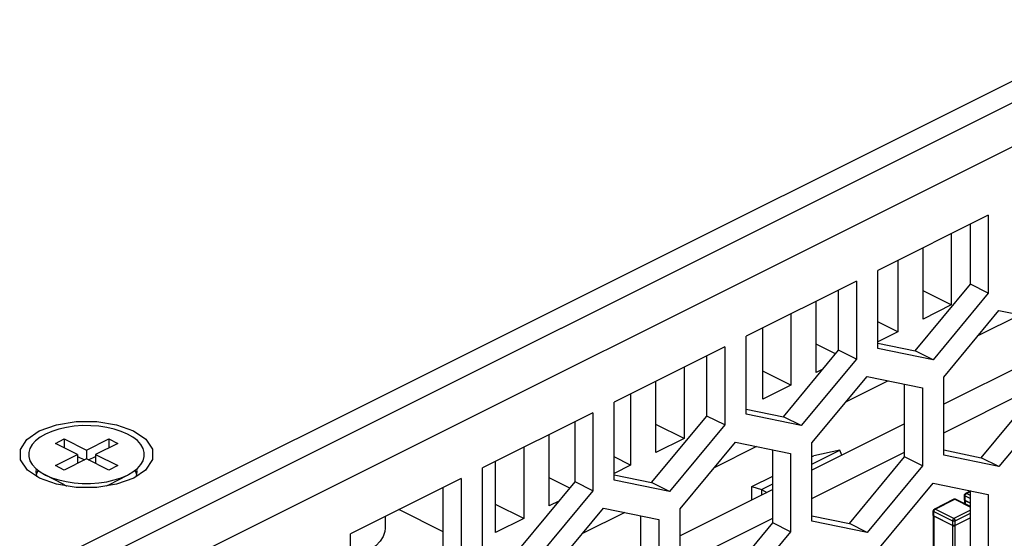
# Paper-space layout '005_EXP_CORICANT_PE_DRAWING_3_1' of a CAD drawing. Header units: millimetres. Extents: x 6 to 413, y 7 to 290.
# Tile 81 of 228: x 171.93 to 178.96, y 87.49 to 91.2. Entities that reach past the tile are written whole.
import ezdxf

# ---------------------------------------------------------------- set-up
doc = ezdxf.new("R2010")
doc.units = ezdxf.units.MM
doc.header["$LTSCALE"] = 23.1
for name, color, linetype in [('BOTTOM_CHASSIS_2_1_2019051_BL55', 7, 'CONTINUOUS'), ('PRT1359_BL234', 7, 'CONTINUOUS'), ('PRT1360_BL151', 7, 'CONTINUOUS'), ('PRT1373_BL141', 7, 'CONTINUOUS'), ('PRT1446_BL148', 7, 'CONTINUOUS'), ('TOP_CHASSIS_2_1_20190516_BL98', 7, 'CONTINUOUS')]:
    doc.layers.add(name, color=color, linetype=linetype)

# ---------------------------------------------------------------- blocks, each defined once
blk = doc.blocks.new('BOTTOM_CHASSIS_2_1_2019051_BL55', base_point=(169.6266, 84.1956))
at = {"layer": 'BOTTOM_CHASSIS_2_1_2019051_BL55', "color": 7, "linetype": 'Continuous'}
for p, q in [((161.7112, 81.6404), (185.758, 93.6638)), ((178.8467, 89.8045), (178.0576, 89.4099)), ((178.8467, 89.8045), (178.8467, 89.2465)), ((178.7194, 89.3101), (178.7194, 89.7408)), ((178.0576, 88.8519), (178.0576, 89.4099)), ((177.9048, 89.3335), (177.1157, 88.939)), ((177.9048, 89.3335), (177.9048, 88.7755)), ((178.3248, 88.8338), (178.7194, 89.3101)), ((178.8467, 89.2465), (178.7194, 89.3101)), ((177.7775, 88.8392), (177.7775, 89.2699)), ((178.8467, 89.2465), (178.4521, 88.7702)), ((178.5285, 88.6464), (178.9231, 89.1227)), ((178.9231, 89.1227), (179.3176, 89.0409)), ((177.1157, 88.381), (177.1157, 88.939)), ((178.0576, 88.8892), (178.3248, 88.8338)), ((176.963, 88.8626), (176.1738, 88.468)), ((176.8357, 88.3682), (176.8357, 88.799)), ((176.963, 88.8626), (176.963, 88.3046)), ((177.383, 88.3629), (177.7775, 88.8392)), ((177.9048, 88.7755), (177.7775, 88.8392)), ((178.4521, 88.7702), (178.0576, 88.8519)), ((178.4521, 88.7702), (178.3248, 88.8338)), ((177.9048, 88.7755), (177.5103, 88.2993)), ((177.5866, 88.1754), (177.9812, 88.6517)), ((177.9812, 88.6517), (178.3758, 88.57)), ((178.2485, 88.0756), (178.2485, 88.5964)), ((178.5285, 88.0884), (178.5285, 88.6464)), ((178.3758, 88.57), (178.3758, 88.012)), ((178.7958, 88.0703), (179.1903, 88.5466)), ((176.1738, 87.91), (176.1738, 88.468)), ((179.3176, 88.4829), (178.9231, 88.0067)), ((176.0211, 88.3917), (175.232, 87.9971)), ((176.0211, 88.3917), (176.0211, 87.8337)), ((177.1157, 88.4183), (177.383, 88.3629)), ((177.5103, 88.2993), (177.1157, 88.381)), ((175.8938, 87.8973), (175.8938, 88.328)), ((176.4411, 87.892), (176.8357, 88.3682)), ((176.963, 88.3046), (176.5684, 87.8283)), ((176.963, 88.3046), (176.8357, 88.3682)), ((177.5103, 88.2993), (177.383, 88.3629)), ((176.6448, 87.7045), (177.0393, 88.1808)), ((177.0393, 88.1808), (177.4339, 88.0991)), ((177.5866, 87.6174), (177.5866, 88.1754)), ((177.3066, 87.6047), (177.3066, 88.1254)), ((177.4339, 88.0991), (177.4339, 87.5411)), ((178.5285, 88.1257), (178.7958, 88.0703)), ((177.8539, 87.5994), (178.2485, 88.0756)), ((178.3758, 88.012), (178.2485, 88.0756)), ((178.9231, 88.0067), (178.5285, 88.0884)), ((178.9231, 88.0067), (178.7958, 88.0703)), ((172.0453, 87.9543), (172.0582, 87.9788)), ((172.7504, 87.9815), (172.7544, 87.9599)), ((175.232, 87.4391), (175.232, 87.9971)), ((178.3758, 88.012), (177.9812, 87.5357)), ((175.0792, 87.9207), (174.2901, 87.5262)), ((175.0792, 87.9207), (175.0792, 87.3627)), ((175.4992, 87.421), (175.8938, 87.8973)), ((176.0211, 87.8337), (175.8938, 87.8973)), ((176.1738, 87.9473), (176.4411, 87.892)), ((176.5684, 87.8283), (176.1738, 87.91)), ((176.5684, 87.8283), (176.4411, 87.892)), ((178.0576, 87.4118), (178.4521, 87.8881)), ((178.4521, 87.8881), (178.8467, 87.8063)), ((174.9519, 87.4264), (174.9519, 87.8571)), ((176.0211, 87.8337), (175.6265, 87.3574)), ((178.7194, 87.312), (178.7194, 87.8327)), ((178.8467, 87.8063), (178.8467, 87.2483)), ((175.7029, 87.2336), (176.0975, 87.7099)), ((176.0975, 87.7099), (176.492, 87.6281)), ((176.6448, 87.1465), (176.6448, 87.7045)), ((176.3647, 87.1338), (176.3647, 87.6545)), ((176.492, 87.6281), (176.492, 87.0701)), ((176.912, 87.1284), (177.3066, 87.6047)), ((177.4339, 87.5411), (177.3066, 87.6047)), ((177.5866, 87.6547), (177.8539, 87.5994)), ((177.9812, 87.5357), (177.5866, 87.6174)), ((177.4339, 87.5411), (177.0393, 87.0648)), ((177.9812, 87.5357), (177.8539, 87.5994)), ((174.2901, 86.9682), (174.2901, 87.5262))]:
    blk.add_line(p, q, dxfattribs=at)
blk = doc.blocks.new('TOP_CHASSIS_2_1_20190516_BL98', base_point=(170.3173, 89.2924))
at = {"layer": 'TOP_CHASSIS_2_1_20190516_BL98', "color": 7, "linetype": 'Continuous'}
for p, q in [((161.0021, 81.7561), (185.6306, 94.0704)), ((161.0021, 81.6002), (185.6306, 93.9145)), ((171.9813, 87.9809), (171.932, 88.0538)), ((172.0667, 87.9235), (171.9813, 87.9809)), ((172.0426, 87.9681), (172.0458, 87.9885)), ((172.0471, 87.9399), (172.0426, 87.9681)), ((172.0469, 87.9645), (172.0451, 87.9526)), ((172.0566, 87.9796), (172.0469, 87.9645)), ((172.824, 87.981), (172.7399, 87.9241)), ((172.7582, 87.965), (172.7487, 87.9798)), ((172.7626, 87.9681), (172.7582, 87.9399)), ((172.7602, 87.9525), (172.7582, 87.965)), ((172.7594, 87.9885), (172.7626, 87.9681)), ((172.051, 87.934), (172.0471, 87.9399)), ((172.1875, 87.8799), (172.0667, 87.9235)), ((172.7399, 87.9241), (172.618, 87.88)), ((172.7582, 87.9399), (172.754, 87.9337)), ((172.3282, 87.8572), (172.1875, 87.8799))]:
    blk.add_line(p, q, dxfattribs=at)
for points in [[(172.0653, 88.2614), (172.1873, 88.3056), (172.3295, 88.3285)], [(172.3295, 88.3285), (172.4771, 88.3283), (172.6177, 88.3056), (172.7386, 88.2621), (172.8266, 88.202), (172.8732, 88.1317), (172.8743, 88.0573), (172.824, 87.981)], [(171.932, 88.0538), (171.9309, 88.1282), (171.9767, 88.2001), (172.0653, 88.2614)], [(172.618, 87.88), (172.4757, 87.8571), (172.3282, 87.8572)]]:
    blk.add_lwpolyline(points, dxfattribs=at)
blk = doc.blocks.new('PRT1373_BL141', base_point=(177.5972, 86.6987))
at = {"layer": 'PRT1373_BL141', "color": 7, "linetype": 'Continuous'}
for p, q in [((179.1903, 88.7836), (178.5285, 88.4526)), ((178.5285, 88.2489), (179.1903, 88.5799)), ((178.2485, 88.3126), (177.5866, 87.9817)), ((177.5866, 88.0236), (177.7859, 88.1232)), ((177.5866, 87.778), (178.2485, 88.1089)), ((177.7859, 88.1232), (177.5993, 88.0845)), ((177.8001, 88.0884), (177.7859, 88.1232)), ((177.5866, 88.0782), (177.5993, 88.0845)), ((177.1579, 87.8638), (177.3066, 87.9381)), ((177.2259, 87.8432), (177.3066, 87.8836)), ((177.3066, 87.8417), (176.6448, 87.5108)), ((177.1579, 87.8638), (177.2259, 87.8432)), ((177.1579, 87.7674), (177.1579, 87.8638)), ((177.2259, 87.8432), (177.2649, 87.8209)), ((177.2259, 87.8432), (177.2259, 87.8013)), ((178.6778, 87.8074), (178.6804, 87.8116)), ((178.6804, 87.8116), (178.6844, 87.8146)), ((178.7194, 87.8321), (178.6844, 87.8146)), ((178.6856, 87.8103), (178.6904, 87.8142)), ((178.6904, 87.8142), (178.7194, 87.8287)), ((178.7194, 87.7997), (178.6904, 87.8142)), ((178.6013, 87.7731), (178.4613, 87.7031)), ((178.4673, 87.7027), (178.6073, 87.7727)), ((178.6053, 87.7743), (178.6013, 87.7731)), ((178.6026, 87.7735), (178.6073, 87.7727)), ((178.6073, 87.7727), (178.6121, 87.7735)), ((178.6073, 87.7727), (178.7194, 87.7167)), ((178.6121, 87.7735), (178.6134, 87.7731)), ((178.7194, 87.7201), (178.6134, 87.7731)), ((178.6769, 87.8025), (178.6778, 87.8074)), ((178.6769, 87.8025), (178.6774, 87.8008)), ((178.6769, 87.769), (178.6769, 87.8025)), ((178.6774, 87.7673), (178.6769, 87.769)), ((178.6769, 87.769), (178.6774, 87.7669)), ((178.6774, 87.8008), (178.6809, 87.7978)), ((178.6809, 87.7642), (178.6774, 87.7673)), ((178.6774, 87.7669), (178.6813, 87.7633)), ((178.6794, 87.74), (178.6794, 87.765)), ((178.6809, 87.7978), (178.7194, 87.7785)), ((178.6809, 87.7642), (178.6809, 87.7978)), ((178.7194, 87.745), (178.6809, 87.7642)), ((178.6813, 87.7633), (178.6812, 87.7633)), ((178.6826, 87.7626), (178.6813, 87.7633)), ((178.6834, 87.7627), (178.7194, 87.7447)), ((178.6834, 87.7381), (178.6834, 87.7627)), ((178.4538, 87.691), (178.4547, 87.6958)), ((178.4538, 87.691), (178.4543, 87.6892)), ((178.4538, 87.6575), (178.4538, 87.691)), ((178.4543, 87.6892), (178.4578, 87.6862)), ((178.4547, 87.6958), (178.4573, 87.7)), ((178.4573, 87.7), (178.4613, 87.7031)), ((178.4578, 87.6862), (178.5914, 87.6194)), ((178.4578, 87.6527), (178.4578, 87.6862)), ((178.4626, 87.6987), (178.4673, 87.7027)), ((178.601, 87.6359), (178.4673, 87.7027)), ((178.7194, 87.6951), (178.601, 87.6359)), ((178.6105, 87.6194), (178.7194, 87.6738)), ((176.6448, 87.3071), (177.3066, 87.638)), ((178.4543, 87.6557), (178.4538, 87.6575)), ((178.4538, 87.6575), (178.4543, 87.6553)), ((178.4578, 87.6527), (178.4543, 87.6557)), ((178.4543, 87.6553), (178.4583, 87.6517)), ((178.4564, 87.4376), (178.4564, 87.6535)), ((178.5914, 87.5859), (178.4578, 87.6527)), ((178.4583, 87.6517), (178.4582, 87.6518)), ((178.4595, 87.6511), (178.4583, 87.6517)), ((178.5914, 87.5856), (178.4603, 87.6511)), ((178.4603, 87.4329), (178.4603, 87.6511)), ((178.5914, 87.6194), (178.5914, 87.5859)), ((178.7194, 87.6403), (178.6105, 87.5859)), ((178.7194, 87.64), (178.6105, 87.5856)), ((178.6105, 87.5859), (178.6105, 87.6194)), ((178.5919, 87.5849), (178.5906, 87.5855)), ((178.5914, 87.5856), (178.5914, 87.3674)), ((178.5918, 87.585), (178.5919, 87.5849)), ((178.6042, 87.5832), (178.61, 87.5849)), ((178.6113, 87.5855), (178.61, 87.5849)), ((178.61, 87.5849), (178.6101, 87.585)), ((178.6105, 87.3674), (178.6105, 87.5856))]:
    blk.add_line(p, q, dxfattribs=at)
for points in [[(178.6904, 87.8142), (178.6856, 87.815), (178.6844, 87.8146)], [(178.6134, 87.7731), (178.6095, 87.7743), (178.6053, 87.7743)], [(178.6809, 87.7978), (178.6821, 87.8042), (178.6856, 87.8103)], [(178.6812, 87.7633), (178.681, 87.7635), (178.6809, 87.7642)], [(178.4578, 87.6862), (178.4591, 87.6927), (178.4626, 87.6987)], [(178.4673, 87.7027), (178.4626, 87.7035), (178.4613, 87.7031)], [(178.4582, 87.6518), (178.458, 87.652), (178.4578, 87.6527)], [(178.601, 87.6359), (178.5962, 87.6319), (178.5927, 87.6259), (178.5914, 87.6194)], [(178.5914, 87.6194), (178.5975, 87.6177), (178.6045, 87.6177), (178.6105, 87.6194)], [(178.6105, 87.6194), (178.6092, 87.6259), (178.6057, 87.6319), (178.601, 87.6359)], [(178.5914, 87.5859), (178.5916, 87.5852), (178.5918, 87.585)], [(178.6105, 87.5859), (178.6045, 87.5841), (178.5975, 87.5841), (178.5914, 87.5859)], [(178.5919, 87.5849), (178.5977, 87.5832), (178.6042, 87.5832)], [(178.6101, 87.585), (178.6103, 87.5852), (178.6105, 87.5859)]]:
    blk.add_lwpolyline(points, dxfattribs=at)
blk = doc.blocks.new('PRT1446_BL148', base_point=(172.4026, 88.0836))
at = {"layer": 'PRT1446_BL148', "color": 7, "linetype": 'Continuous'}
for p, q in [((172.1799, 88.1723), (172.2435, 88.2041)), ((172.339, 88.0928), (172.1799, 88.1723)), ((172.2435, 88.2041), (172.4026, 88.1246)), ((172.2435, 88.2041), (172.2435, 88.1405)), ((172.4026, 88.1246), (172.5617, 88.2041)), ((172.6254, 88.1723), (172.4663, 88.0928)), ((172.5617, 88.2041), (172.6254, 88.1723)), ((172.5617, 88.2041), (172.5617, 88.1405)), ((172.1799, 88.0132), (172.339, 88.0928)), ((172.339, 88.0928), (172.339, 88.0291)), ((172.4026, 88.1246), (172.4026, 88.061)), ((172.4663, 88.0928), (172.6254, 88.0132)), ((172.4663, 88.0928), (172.4663, 88.0291)), ((172.4026, 88.061), (172.2435, 87.9814)), ((172.339, 88.0785), (172.3883, 88.0538)), ((172.5617, 87.9814), (172.4026, 88.061)), ((172.4169, 88.0538), (172.4663, 88.0785)), ((172.0393, 87.9936), (172.0712, 87.9687)), ((172.0712, 87.9687), (172.1022, 87.9503)), ((172.2435, 87.9814), (172.1799, 88.0132)), ((172.6254, 88.0132), (172.5617, 87.9814)), ((172.7031, 87.9504), (172.7341, 87.9687)), ((172.7341, 87.9687), (172.766, 87.9936)), ((172.2394, 87.878), (172.1022, 87.9503)), ((172.5659, 87.878), (172.6954, 87.9463)), ((172.6954, 87.9464), (172.7031, 87.9504)), ((172.5428, 87.8679), (172.5617, 87.8759)), ((172.5617, 87.8759), (172.5659, 87.878))]:
    blk.add_line(p, q, dxfattribs=at)
for points in [[(172.1099, 88.2391), (172.0712, 88.2168), (172.0392, 88.1919), (172.0147, 88.1651), (171.9981, 88.1368)], [(172.3735, 88.2993), (172.315, 88.2951), (172.2584, 88.2868), (172.2046, 88.2745), (172.1547, 88.2585), (172.1099, 88.2391)], [(172.766, 87.9936), (172.7906, 88.0205), (172.8072, 88.0488), (172.8156, 88.078), (172.8156, 88.1076), (172.8072, 88.1368), (172.7905, 88.1651), (172.766, 88.192), (172.7341, 88.2168), (172.6954, 88.2391), (172.6508, 88.2585), (172.6011, 88.2744), (172.5475, 88.2867), (172.4909, 88.295), (172.4325, 88.2992), (172.3735, 88.2993)], [(171.9981, 88.1368), (171.9897, 88.1075), (171.9897, 88.078), (171.9981, 88.0488), (172.0147, 88.0204), (172.0393, 87.9936)], [(172.1022, 87.9503), (172.1099, 87.9464), (172.1545, 87.9271), (172.2041, 87.9111), (172.2578, 87.8989), (172.3144, 87.8905), (172.3727, 87.8863), (172.4318, 87.8863), (172.4902, 87.8905), (172.5468, 87.8987), (172.6007, 87.911), (172.6506, 87.927), (172.6954, 87.9464)], [(172.2394, 87.878), (172.2572, 87.8696), (172.262, 87.8679)]]:
    blk.add_lwpolyline(points, dxfattribs=at)
blk = doc.blocks.new('PRT1360_BL151', base_point=(177.3919, 88.8424))
at = {"layer": 'PRT1360_BL151', "color": 7, "linetype": 'Continuous'}
for p, q in [((178.582, 89.6721), (178.582, 89.1622)), ((178.3809, 89.0616), (178.3809, 89.5716)), ((178.2002, 89.4812), (178.2002, 88.9712)), ((178.582, 89.1622), (178.3809, 89.2627)), ((177.6172, 88.6798), (177.6172, 89.1897)), ((178.582, 89.1622), (178.3809, 89.0616)), ((177.4365, 89.0994), (177.4365, 88.5894)), ((179.074, 89.0914), (178.7721, 88.9405)), ((178.2002, 88.9712), (178.0576, 89.0426)), ((177.2354, 88.4889), (177.2354, 88.9988)), ((178.2002, 88.9712), (178.0576, 88.8999)), ((177.755, 88.812), (177.6172, 88.8809)), ((176.6728, 88.7175), (176.6728, 88.2076)), ((177.4365, 88.5894), (177.2354, 88.69)), ((177.6655, 88.7039), (177.6172, 88.6798)), ((176.4717, 88.107), (176.4717, 88.617)), ((177.4365, 88.5894), (177.2354, 88.4889)), ((178.1321, 88.6205), (177.8303, 88.4695)), ((176.291, 88.5266), (176.291, 88.0167)), ((176.6728, 88.2076), (176.4717, 88.3081)), ((175.708, 87.7252), (175.708, 88.2351)), ((176.6728, 88.2076), (176.4717, 88.107)), ((175.5273, 88.1448), (175.5273, 87.6348)), ((177.1902, 88.1495), (176.8884, 87.9986)), ((175.3262, 87.5343), (175.3262, 88.0442)), ((176.291, 88.0167), (176.1738, 88.0752)), ((176.291, 88.0167), (176.1738, 87.9581)), ((175.8564, 87.8521), (175.708, 87.9263)), ((175.7818, 87.762), (175.708, 87.7252)), ((174.9519, 87.5407), (174.6355, 87.6989)), ((175.5273, 87.6348), (175.3262, 87.7354)), ((176.2484, 87.6786), (175.9465, 87.5277)), ((175.5273, 87.6348), (175.3262, 87.5343))]:
    blk.add_line(p, q, dxfattribs=at)
blk = doc.blocks.new('PRT1359_BL234', base_point=(174.4132, 87.4998))
at = {"layer": 'PRT1359_BL234', "color": 7, "linetype": 'Continuous'}
blk.add_line((174.5363, 87.6493), (174.5363, 87.5662), dxfattribs=at)
blk.add_lwpolyline([(174.5363, 87.5662), (174.534, 87.5425), (174.5222, 87.507), (174.5004, 87.4728), (174.469, 87.4404), (174.4288, 87.4106), (174.3805, 87.384), (174.3252, 87.3612), (174.2901, 87.3504)], dxfattribs=at)

psp = doc.layouts.new('005_EXP_CORICANT_PE_DRAWING_3_1')

# ---------------------------------------------------------------- block references
at = {"layer": 'BOTTOM_CHASSIS_2_1_2019051_BL55'}
psp.add_blockref('BOTTOM_CHASSIS_2_1_2019051_BL55', (169.6266, 84.1956), dxfattribs=at)
at = {"layer": 'PRT1359_BL234'}
psp.add_blockref('PRT1359_BL234', (174.4132, 87.4998), dxfattribs=at)
at = {"layer": 'PRT1360_BL151'}
psp.add_blockref('PRT1360_BL151', (177.3919, 88.8424), dxfattribs=at)
at = {"layer": 'PRT1373_BL141'}
psp.add_blockref('PRT1373_BL141', (177.5972, 86.6987), dxfattribs=at)
at = {"layer": 'PRT1446_BL148'}
psp.add_blockref('PRT1446_BL148', (172.4026, 88.0836), dxfattribs=at)
at = {"layer": 'TOP_CHASSIS_2_1_20190516_BL98'}
psp.add_blockref('TOP_CHASSIS_2_1_20190516_BL98', (170.3173, 89.2924), dxfattribs=at)

doc.saveas('drawing.dxf')
